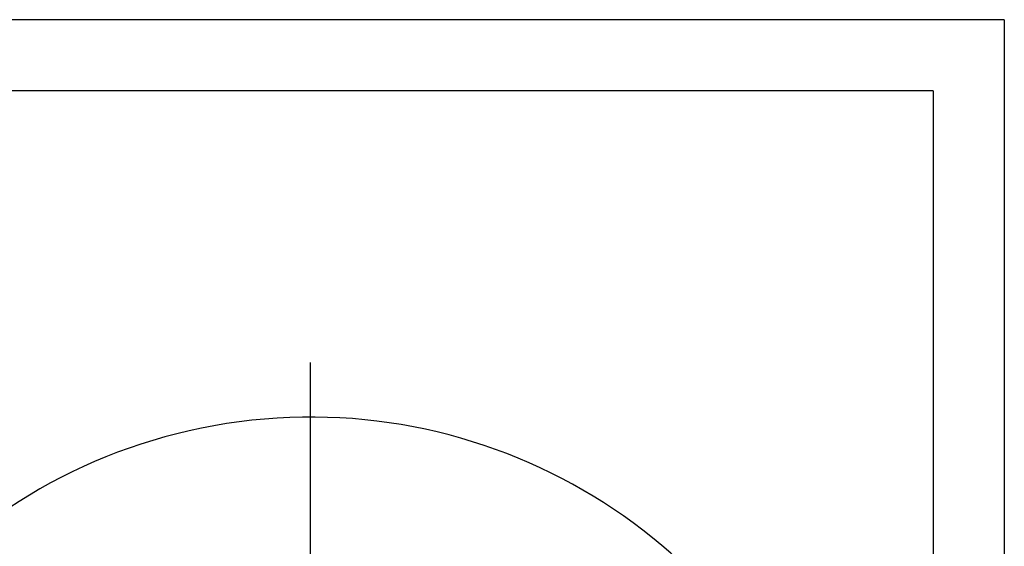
# Model space of a CAD drawing. Header units: millimetres. Extents: x 13799 to 19847, y -398 to 3879.
# Tile 50 of 50: x 17854 to 19847, y 2814 to 3879. Entities that reach past the tile are written whole.
import ezdxf
from ezdxf.enums import TextEntityAlignment as Align

# ---------------------------------------------------------------- set-up
doc = ezdxf.new("R2010")
doc.units = ezdxf.units.MM
doc.linetypes.add('CENTER', pattern=[0.6, 0.375, -0.075, 0.075, -0.075])
for name, color, linetype in [('2细线层', 4, 'Continuous'), ('6文字层', 3, 'Continuous'), ('图框层', 7, 'Continuous')]:
    doc.layers.add(name, color=color, linetype=linetype)
doc.styles.add('TH_GBDIM', font='romans.shx', dxfattribs={"width": 0.8, "bigfont": 'gbcbig.shx'})

# ---------------------------------------------------------------- blocks, each defined once
blk = doc.blocks.new('A3')
at = {"layer": '2细线层'}
for q in [(-410, 287), (10, -10)]:
    blk.add_line((10, 287), q, dxfattribs=at)
at = {"layer": '图框层'}
for q in [(-400, 277), (0, 0)]:
    blk.add_line((0, 277), q, dxfattribs=at)
at = {"layer": '6文字层', "style": 'TH_GBDIM', "width": 0.8, "flags": 8}
for tag, height, p in [('材料', 3.5, (-90, 34.96)), ('设计', 3.5, (-160.16, 21.88)), ('名称', 3.5, (-30, 20.97)), ('AAAA-A-AA', 2.5, (-128.37, 21.88)), ('A', 3.5, (-105, 10)), ('1：1', 3.5, (-67.5, 10)), ('编号', 3.5, (-32.61, 5.49))]:
    blk.add_attdef(tag, text='', height=height, dxfattribs=at).set_placement(p, align=Align.MIDDLE)

msp = doc.modelspace()

# ---------------------------------------------------------------- linework, layer by layer
at = {"color": 1, "linetype": 'CENTER', "ltscale": 1122.172}
msp.add_line((18442.417, 755.549), (18442.417, 3185.449), dxfattribs=at)
msp.add_arc((18442.417, 1970.499), 1104.5, 15, 345)

# ---------------------------------------------------------------- block references
at = {"layer": '6文字层', "xscale": 14.4, "yscale": 14.4, "zscale": 14.4}
msp.add_blockref('A3', (19702.882, -254.093), dxfattribs=at)

doc.saveas('drawing.dxf')
